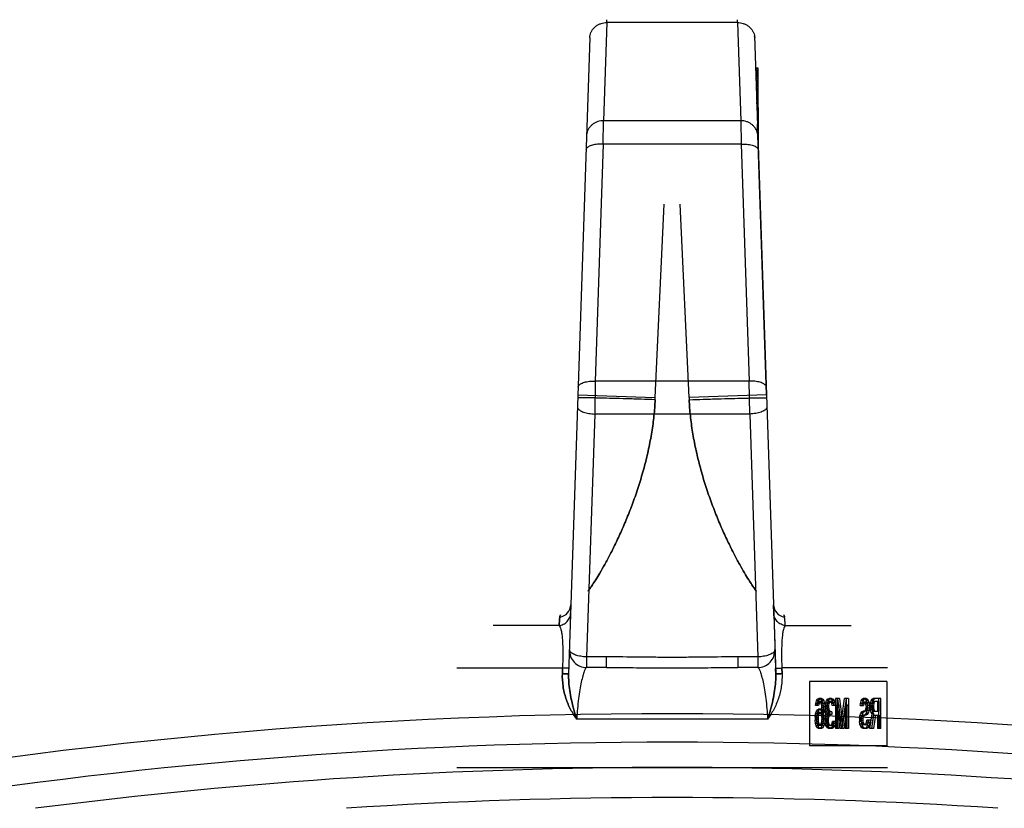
# Model space of a CAD drawing. Header units: millimetres. Extents: x 0 to 420, y 0 to 297.
# Tile 36 of 42: x 325.81 to 328.78, y 252.35 to 254.74. Entities that reach past the tile are written whole.
import ezdxf

# ---------------------------------------------------------------- set-up
doc = ezdxf.new("R2010")
doc.units = ezdxf.units.MM
doc.header["$LTSCALE"] = 23.1
doc.layers.get('0').update_dxf_attribs({"linetype": 'CONTINUOUS'})
doc.layers.add('001-M31079-X02', color=7, linetype='CONTINUOUS')

msp = doc.modelspace()

# ---------------------------------------------------------------- linework, layer by layer
at = {"color": 7, "linetype": 'Continuous'}
for radius, start, end in [(15.2035, 78.86986, 101.13014), (15.041, 82.6538, 97.3462), (14.95, 86.22956, 93.77044)]:
    msp.add_arc((327.7791, 237.4356), radius, start, end, dxfattribs=at)
at = {"color": 9, "linetype": 'Continuous'}
msp.add_arc((327.7791, 237.4356), 15.1175, 80.67127, 99.32873, dxfattribs=at)
at = {"layer": '001-M31079-X02', "color": 9, "linetype": 'Continuous'}
for p, q in [((327.5819, 254.7278), (327.5721, 254.431)), ((327.5819, 254.7278), (327.582, 254.7366)), ((327.5819, 254.7278), (327.582, 254.7366)), ((327.9763, 254.7278), (327.5819, 254.7278)), ((327.9763, 254.7278), (327.9762, 254.7366)), ((327.9763, 254.7278), (327.9762, 254.7366)), ((327.9763, 254.7278), (327.9861, 254.431)), ((327.5299, 254.6815), (327.5301, 254.6874)), ((327.5299, 254.6815), (327.4664, 252.7589)), ((327.5707, 254.3607), (327.5721, 254.431)), ((327.9861, 254.431), (327.5721, 254.431)), ((327.9861, 254.431), (327.9875, 254.3607)), ((327.5707, 254.3607), (327.547, 253.6443)), ((327.9875, 254.3607), (327.5707, 254.3607)), ((327.9875, 254.3607), (328.0112, 253.6443)), ((327.547, 253.6443), (327.5451, 253.5448)), ((328.0112, 253.6443), (327.547, 253.6443)), ((328.0131, 253.5448), (328.0112, 253.6443)), ((327.4943, 253.6023), (327.7281, 253.5946)), ((328.0639, 253.6023), (327.83, 253.5946)), ((327.5451, 253.5448), (327.5208, 252.8108)), ((328.0131, 253.5448), (327.5451, 253.5448)), ((328.0131, 253.5448), (328.0373, 252.8108)), ((327.4734, 252.9685), (327.4741, 252.9683)), ((328.0847, 252.9684), (328.0848, 252.9685)), ((327.4374, 252.9056), (327.2388, 252.9056)), ((328.1208, 252.9056), (328.3194, 252.9056)), ((327.5208, 252.8108), (327.5208, 252.7787)), ((327.5804, 252.8108), (327.5208, 252.8108)), ((327.5804, 252.7787), (327.5804, 252.8108)), ((327.9777, 252.8108), (327.9777, 252.7787)), ((328.0373, 252.8108), (327.9777, 252.8108)), ((328.0373, 252.8108), (328.0373, 252.7787)), ((327.1291, 252.7772), (327.4479, 252.7772)), ((327.5804, 252.7787), (327.5208, 252.7787)), ((328.0373, 252.7787), (327.9777, 252.7787)), ((328.4291, 252.7772), (328.1103, 252.7772)), ((328.0673, 252.6227), (327.4909, 252.6227))]:
    msp.add_line(p, q, dxfattribs=at)
at = {"layer": '001-M31079-X02', "color": 7, "linetype": 'Continuous'}
for p, q in [((328.0283, 254.6815), (328.0281, 254.6874)), ((328.0281, 254.6874), (328.0917, 252.7589)), ((328.0314, 254.5901), (328.0314, 254.5873)), ((328.0315, 254.5873), (328.0315, 254.5818)), ((328.0334, 254.5292), (328.0334, 254.5237)), ((328.0348, 254.4827), (328.0348, 254.4881)), ((328.0349, 254.485), (328.0349, 254.4795)), ((328.035, 254.4795), (328.035, 254.4767)), ((328.0353, 254.4648), (328.0353, 254.4713)), ((328.0354, 254.4684), (328.0354, 254.4629)), ((328.0356, 254.4629), (328.0356, 254.4601)), ((328.0391, 254.4713), (328.0391, 254.3544)), ((328.0639, 253.6023), (328.0369, 254.4205)), ((328.0639, 253.6023), (328.0369, 254.4205)), ((328.039, 254.3587), (328.037, 254.4174)), ((328.0371, 254.4162), (328.0371, 254.4101)), ((328.0373, 254.4086), (328.0373, 254.4116)), ((328.0375, 254.3986), (328.0375, 254.406)), ((328.0376, 254.402), (328.0376, 254.3979)), ((328.039, 254.3587), (328.0391, 254.3922)), ((328.0384, 254.3741), (328.039, 254.3597)), ((328.0857, 252.9428), (328.0848, 252.9685)), ((328.0857, 252.9428), (328.0912, 252.7759)), ((328.0917, 252.7589), (328.0912, 252.7759)), ((328.0912, 252.7759), (328.0917, 252.7589)), ((328.0912, 252.7759), (328.0917, 252.7588))]:
    msp.add_line(p, q, dxfattribs=at)
at = {"layer": '001-M31079-X02', "color": 6, "linetype": 'Continuous'}
for p, q in [((328.0391, 254.5901), (328.0313, 254.5901)), ((328.0391, 254.5873), (328.0314, 254.5873)), ((328.0391, 254.5818), (328.0316, 254.5818)), ((328.0391, 254.579), (328.0317, 254.579)), ((328.0391, 254.5763), (328.0318, 254.5763)), ((328.0391, 254.5735), (328.0318, 254.5735)), ((328.0391, 254.5707), (328.0319, 254.5707)), ((328.0391, 254.568), (328.032, 254.568)), ((328.0391, 254.4713), (328.0391, 254.5901)), ((328.0391, 254.5652), (328.032, 254.5652)), ((328.0391, 254.5597), (328.0323, 254.5597)), ((328.0391, 254.5569), (328.0324, 254.5569)), ((328.0391, 254.5514), (328.0326, 254.5514)), ((328.0391, 254.5486), (328.0327, 254.5486)), ((328.0391, 254.5458), (328.0328, 254.5458)), ((328.0391, 254.5431), (328.0329, 254.5431)), ((328.0391, 254.5403), (328.033, 254.5403)), ((328.0391, 254.5375), (328.033, 254.5375)), ((328.0391, 254.5348), (328.0331, 254.5348)), ((328.0391, 254.5292), (328.0334, 254.5292)), ((328.0391, 254.5237), (328.0335, 254.5237)), ((328.0391, 254.5182), (328.0337, 254.5182)), ((328.0391, 254.5044), (328.0341, 254.5044)), ((328.0391, 254.4933), (328.0345, 254.4933)), ((328.0391, 254.4905), (328.0346, 254.4905)), ((328.0391, 254.4881), (328.0347, 254.4881)), ((328.0391, 254.485), (328.0348, 254.485)), ((328.0391, 254.4827), (328.0348, 254.4827)), ((328.0391, 254.4809), (328.0349, 254.4809)), ((328.0391, 254.4795), (328.0349, 254.4795)), ((328.0391, 254.4767), (328.035, 254.4767)), ((328.0391, 254.4713), (328.0352, 254.4713)), ((328.0391, 254.4689), (328.0353, 254.4689)), ((328.0391, 254.4684), (328.0353, 254.4684)), ((328.0391, 254.4648), (328.0353, 254.4648)), ((328.0391, 254.4629), (328.0354, 254.4629)), ((328.0391, 254.4635), (328.0355, 254.4635)), ((328.0391, 254.4601), (328.0356, 254.4601)), ((328.0391, 254.4594), (328.0356, 254.4594)), ((328.0391, 254.4549), (328.0358, 254.4549)), ((328.0391, 254.4539), (328.0358, 254.4539)), ((328.0361, 254.4456), (328.0391, 254.4456)), ((328.0391, 254.4453), (328.0361, 254.4453)), ((328.0391, 254.4174), (328.037, 254.4174)), ((328.0391, 254.4162), (328.0371, 254.4162)), ((328.0391, 254.4116), (328.0372, 254.4116)), ((328.0391, 254.4101), (328.0373, 254.4101)), ((328.0373, 254.4086), (328.0391, 254.4086)), ((328.0391, 254.4066), (328.0374, 254.4066)), ((328.0391, 254.406), (328.0374, 254.406)), ((328.0391, 254.4031), (328.0375, 254.4031)), ((328.0391, 254.3986), (328.0375, 254.3986)), ((328.0391, 254.402), (328.0376, 254.402)), ((328.0391, 254.4001), (328.0376, 254.4001)), ((328.0391, 254.3979), (328.0377, 254.3979)), ((328.0391, 254.3971), (328.0377, 254.3971)), ((328.0391, 254.3922), (328.0378, 254.3922)), ((328.039, 254.3857), (328.0381, 254.3857)), ((328.0391, 254.3817), (328.0382, 254.3817)), ((328.0391, 254.3741), (328.0384, 254.3741)), ((327.7281, 253.5946), (327.7551, 254.1789)), ((327.7281, 253.5946), (327.7551, 254.1789)), ((327.83, 253.5946), (327.803, 254.1789)), ((327.83, 253.5946), (327.803, 254.1789)), ((327.7278, 253.5881), (327.7281, 253.5946)), ((327.83, 253.5946), (327.8303, 253.5881)), ((327.4474, 252.7602), (327.4479, 252.7772)), ((327.4479, 252.7772), (327.4474, 252.7602)), ((328.1108, 252.7602), (328.1103, 252.7772)), ((328.1103, 252.7772), (328.1108, 252.7602)), ((328.1933, 252.7366), (328.1933, 252.5416)), ((328.427, 252.7366), (328.1933, 252.7366)), ((328.427, 252.7366), (328.427, 252.5416)), ((328.2119, 252.6639), (328.2126, 252.6697)), ((328.2126, 252.6697), (328.2147, 252.6775)), ((328.2225, 252.6697), (328.2126, 252.6697)), ((328.2147, 252.6775), (328.2182, 252.6833)), ((328.2204, 252.6775), (328.2147, 252.6775)), ((328.2168, 252.6697), (328.2154, 252.6639)), ((328.2189, 252.6736), (328.2168, 252.6697)), ((328.2176, 252.6639), (328.2183, 252.6697)), ((328.2182, 252.6833), (328.2217, 252.6852)), ((328.2239, 252.6833), (328.2182, 252.6833)), ((328.2183, 252.6697), (328.2204, 252.6775)), ((328.221, 252.6755), (328.2189, 252.6736)), ((328.2246, 252.6736), (328.2189, 252.6736)), ((328.2204, 252.6775), (328.2239, 252.6833)), ((328.2309, 252.6755), (328.221, 252.6755)), ((328.2225, 252.6697), (328.2211, 252.6639)), ((328.2302, 252.6852), (328.2217, 252.6852)), ((328.2246, 252.6736), (328.2225, 252.6697)), ((328.2239, 252.6833), (328.2274, 252.6852)), ((328.2245, 252.6852), (328.228, 252.6833)), ((328.2267, 252.6755), (328.2246, 252.6736)), ((328.2273, 252.6736), (328.2252, 252.6755)), ((328.2294, 252.6697), (328.2273, 252.6736)), ((328.233, 252.6736), (328.2273, 252.6736)), ((328.228, 252.6833), (328.2315, 252.6775)), ((328.2337, 252.6833), (328.228, 252.6833)), ((328.2308, 252.6639), (328.2294, 252.6697)), ((328.2393, 252.6697), (328.2294, 252.6697)), ((328.2302, 252.6852), (328.2337, 252.6833)), ((328.233, 252.6736), (328.2309, 252.6755)), ((328.2315, 252.6775), (328.2336, 252.6697)), ((328.2372, 252.6775), (328.2315, 252.6775)), ((328.2351, 252.6697), (328.233, 252.6736)), ((328.2336, 252.6697), (328.235, 252.66)), ((328.2337, 252.6833), (328.2372, 252.6775)), ((328.2365, 252.6639), (328.2351, 252.6697)), ((328.2372, 252.6775), (328.2393, 252.6697)), ((328.2393, 252.6697), (328.2407, 252.66)), ((328.242, 252.6639), (328.2427, 252.6717)), ((328.2427, 252.6717), (328.2455, 252.6794)), ((328.2484, 252.6717), (328.2427, 252.6717)), ((328.2455, 252.6794), (328.2483, 252.6833)), ((328.2512, 252.6794), (328.2455, 252.6794)), ((328.2469, 252.6697), (328.2455, 252.6639)), ((328.249, 252.6736), (328.2469, 252.6697)), ((328.2526, 252.6697), (328.2469, 252.6697)), ((328.2477, 252.6639), (328.2484, 252.6717)), ((328.2483, 252.6833), (328.2532, 252.6852)), ((328.254, 252.6833), (328.2483, 252.6833)), ((328.2484, 252.6717), (328.2512, 252.6794)), ((328.2525, 252.6755), (328.249, 252.6736)), ((328.2547, 252.6736), (328.249, 252.6736)), ((328.2512, 252.6794), (328.254, 252.6833)), ((328.2526, 252.6697), (328.2512, 252.6639)), ((328.2611, 252.6755), (328.2525, 252.6755)), ((328.2547, 252.6736), (328.2526, 252.6697)), ((328.2604, 252.6852), (328.2532, 252.6852)), ((328.254, 252.6833), (328.259, 252.6852)), ((328.2546, 252.6852), (328.2595, 252.6833)), ((328.2583, 252.6755), (328.2547, 252.6736)), ((328.2588, 252.6736), (328.2553, 252.6755)), ((328.2609, 252.6697), (328.2588, 252.6736)), ((328.2646, 252.6736), (328.2588, 252.6736)), ((328.2595, 252.6833), (328.2623, 252.6794)), ((328.2653, 252.6833), (328.2595, 252.6833)), ((328.2604, 252.6852), (328.2653, 252.6833)), ((328.2623, 252.6639), (328.2609, 252.6697)), ((328.2667, 252.6697), (328.2609, 252.6697)), ((328.2646, 252.6736), (328.2611, 252.6755)), ((328.2623, 252.6794), (328.2651, 252.6717)), ((328.2681, 252.6794), (328.2623, 252.6794)), ((328.2667, 252.6697), (328.2646, 252.6736)), ((328.2651, 252.6717), (328.2658, 252.6639)), ((328.2709, 252.6717), (328.2651, 252.6717)), ((328.2653, 252.6833), (328.2681, 252.6794)), ((328.2681, 252.6639), (328.2667, 252.6697)), ((328.2681, 252.6794), (328.2709, 252.6717)), ((328.2709, 252.6717), (328.2716, 252.6639)), ((328.2721, 252.6852), (328.2721, 252.5942)), ((328.2842, 252.6852), (328.2721, 252.6852)), ((328.2763, 252.5942), (328.2763, 252.6658)), ((328.2861, 252.5942), (328.2763, 252.6658)), ((328.2821, 252.6658), (328.2763, 252.6658)), ((328.2779, 252.5942), (328.2779, 252.6852)), ((328.2784, 252.6852), (328.2889, 252.6039)), ((328.2821, 252.6658), (328.2821, 252.5942)), ((328.2919, 252.5942), (328.2821, 252.6658)), ((328.2842, 252.6852), (328.2947, 252.6039)), ((328.2889, 252.6039), (328.2994, 252.6852)), ((328.3015, 252.6658), (328.2917, 252.5942)), ((328.2947, 252.6039), (328.3052, 252.6852)), ((328.3073, 252.6658), (328.2975, 252.5942)), ((328.3115, 252.6852), (328.2994, 252.6852)), ((328.3015, 252.6658), (328.3015, 252.5942)), ((328.3073, 252.6658), (328.3015, 252.6658)), ((328.3057, 252.5942), (328.3057, 252.6852)), ((328.3073, 252.5942), (328.3073, 252.6658)), ((328.3115, 252.6852), (328.3115, 252.5942)), ((328.347, 252.6639), (328.3477, 252.6697)), ((328.3477, 252.6697), (328.3498, 252.6775)), ((328.3535, 252.6697), (328.3477, 252.6697)), ((328.3498, 252.6775), (328.3526, 252.6833)), ((328.3556, 252.6775), (328.3498, 252.6775)), ((328.3519, 252.6678), (328.3512, 252.6639)), ((328.3533, 252.6717), (328.3519, 252.6678)), ((328.3577, 252.6678), (328.3519, 252.6678)), ((328.3526, 252.6833), (328.3561, 252.6852)), ((328.3584, 252.6833), (328.3526, 252.6833)), ((328.3528, 252.6639), (328.3535, 252.6697)), ((328.3554, 252.6736), (328.3533, 252.6717)), ((328.3591, 252.6717), (328.3533, 252.6717)), ((328.3535, 252.6697), (328.3556, 252.6775)), ((328.3654, 252.6736), (328.3554, 252.6736)), ((328.3556, 252.6775), (328.3584, 252.6833)), ((328.3654, 252.6852), (328.3561, 252.6852)), ((328.3577, 252.6678), (328.357, 252.6639)), ((328.3591, 252.6717), (328.3577, 252.6678)), ((328.3584, 252.6833), (328.3619, 252.6852)), ((328.3612, 252.6736), (328.3591, 252.6717)), ((328.3596, 252.6852), (328.3624, 252.6833)), ((328.3617, 252.6717), (328.3596, 252.6736)), ((328.3638, 252.6678), (328.3617, 252.6717)), ((328.3675, 252.6717), (328.3617, 252.6717)), ((328.3624, 252.6833), (328.3652, 252.6794)), ((328.3682, 252.6833), (328.3624, 252.6833)), ((328.3645, 252.662), (328.3638, 252.6678)), ((328.3696, 252.6678), (328.3638, 252.6678)), ((328.3652, 252.6794), (328.368, 252.6717)), ((328.371, 252.6794), (328.3652, 252.6794)), ((328.3654, 252.6852), (328.3682, 252.6833)), ((328.3675, 252.6717), (328.3654, 252.6736)), ((328.3696, 252.6678), (328.3675, 252.6717)), ((328.368, 252.6717), (328.3687, 252.6639)), ((328.3738, 252.6717), (328.368, 252.6717)), ((328.3682, 252.6833), (328.371, 252.6794)), ((328.3703, 252.662), (328.3696, 252.6678)), ((328.371, 252.6794), (328.3738, 252.6717)), ((328.3738, 252.6717), (328.3745, 252.6639)), ((328.3771, 252.6639), (328.3778, 252.6697)), ((328.3778, 252.6697), (328.3799, 252.6775)), ((328.3878, 252.6697), (328.3778, 252.6697)), ((328.3799, 252.6775), (328.3827, 252.6833)), ((328.3857, 252.6775), (328.3799, 252.6775)), ((328.382, 252.6697), (328.3813, 252.6639)), ((328.3834, 252.6736), (328.382, 252.6697)), ((328.3827, 252.6833), (328.3862, 252.6852)), ((328.3885, 252.6833), (328.3827, 252.6833)), ((328.3829, 252.6639), (328.3836, 252.6697)), ((328.3855, 252.6755), (328.3834, 252.6736)), ((328.3892, 252.6736), (328.3834, 252.6736)), ((328.3836, 252.6697), (328.3857, 252.6775)), ((328.4046, 252.6755), (328.3855, 252.6755)), ((328.3857, 252.6775), (328.3885, 252.6833)), ((328.4088, 252.6852), (328.3862, 252.6852)), ((328.3878, 252.6697), (328.3871, 252.6639)), ((328.3892, 252.6736), (328.3878, 252.6697)), ((328.3885, 252.6833), (328.392, 252.6852)), ((328.3913, 252.6755), (328.3892, 252.6736)), ((328.3989, 252.6755), (328.3989, 252.6465)), ((328.4031, 252.5942), (328.4031, 252.6852)), ((328.4046, 252.6465), (328.4046, 252.6755)), ((328.4088, 252.5942), (328.4088, 252.6852)), ((328.2105, 252.6291), (328.2119, 252.6387)), ((328.2211, 252.6639), (328.2119, 252.6639)), ((328.2119, 252.6387), (328.214, 252.6445)), ((328.2176, 252.6387), (328.2119, 252.6387)), ((328.214, 252.6445), (328.2175, 252.6504)), ((328.214, 252.6445), (328.2197, 252.6445)), ((328.2161, 252.6368), (328.2147, 252.6329)), ((328.2182, 252.6407), (328.2161, 252.6368)), ((328.2218, 252.6368), (328.2161, 252.6368)), ((328.2162, 252.6291), (328.2176, 252.6387)), ((328.2175, 252.6504), (328.221, 252.6523)), ((328.2232, 252.6504), (328.2175, 252.6504)), ((328.2176, 252.6387), (328.2197, 252.6445)), ((328.2203, 252.6426), (328.2182, 252.6407)), ((328.2239, 252.6407), (328.2182, 252.6407)), ((328.2197, 252.6445), (328.2232, 252.6504)), ((328.2309, 252.6426), (328.2203, 252.6426)), ((328.2218, 252.6368), (328.2204, 252.6329)), ((328.2302, 252.6523), (328.221, 252.6523)), ((328.2239, 252.6407), (328.2218, 252.6368)), ((328.2232, 252.6504), (328.2267, 252.6523)), ((328.226, 252.6426), (328.2239, 252.6407)), ((328.2245, 252.6523), (328.228, 252.6504)), ((328.2273, 252.6407), (328.2252, 252.6426)), ((328.2294, 252.6368), (328.2273, 252.6407)), ((328.233, 252.6407), (328.2273, 252.6407)), ((328.228, 252.6504), (328.2322, 252.6426)), ((328.2337, 252.6504), (328.228, 252.6504)), ((328.2308, 252.6329), (328.2294, 252.6368)), ((328.2351, 252.6368), (328.2294, 252.6368)), ((328.2302, 252.6523), (328.2337, 252.6504)), ((328.2315, 252.6581), (328.2308, 252.6639)), ((328.2365, 252.6639), (328.2308, 252.6639)), ((328.233, 252.6407), (328.2309, 252.6426)), ((328.2322, 252.6465), (328.2315, 252.6581)), ((328.2372, 252.6581), (328.2315, 252.6581)), ((328.2322, 252.6465), (328.2322, 252.6426)), ((328.2414, 252.6465), (328.2322, 252.6465)), ((328.2379, 252.6426), (328.2322, 252.6426)), ((328.2351, 252.6368), (328.233, 252.6407)), ((328.2337, 252.6504), (328.2379, 252.6426)), ((328.235, 252.66), (328.2357, 252.6465)), ((328.2407, 252.66), (328.235, 252.66)), ((328.2365, 252.6329), (328.2351, 252.6368)), ((328.2357, 252.6329), (328.2357, 252.6465)), ((328.2372, 252.6581), (328.2365, 252.6639)), ((328.2379, 252.6465), (328.2372, 252.6581)), ((328.2379, 252.6426), (328.2379, 252.6465)), ((328.2407, 252.66), (328.2414, 252.6465)), ((328.2414, 252.6465), (328.2414, 252.6329)), ((328.242, 252.6639), (328.242, 252.66)), ((328.2512, 252.6639), (328.242, 252.6639)), ((328.2427, 252.6523), (328.242, 252.66)), ((328.2512, 252.66), (328.242, 252.66)), ((328.242, 252.631), (328.2434, 252.6368)), ((328.2441, 252.6465), (328.2427, 252.6523)), ((328.2526, 252.6523), (328.2427, 252.6523)), ((328.2434, 252.6368), (328.2469, 252.6407)), ((328.2491, 252.6368), (328.2434, 252.6368)), ((328.2469, 252.6407), (328.2441, 252.6465)), ((328.2498, 252.6465), (328.2441, 252.6465)), ((328.2455, 252.66), (328.2455, 252.6639)), ((328.2455, 252.66), (328.2469, 252.6523)), ((328.2483, 252.6349), (328.2462, 252.631)), ((328.2469, 252.6523), (328.2483, 252.6484)), ((328.2526, 252.6407), (328.2469, 252.6407)), ((328.2477, 252.66), (328.2477, 252.6639)), ((328.2484, 252.6523), (328.2477, 252.66)), ((328.2477, 252.631), (328.2491, 252.6368)), ((328.2483, 252.6484), (328.2525, 252.6445)), ((328.254, 252.6484), (328.2483, 252.6484)), ((328.2525, 252.6368), (328.2483, 252.6349)), ((328.254, 252.6349), (328.2483, 252.6349)), ((328.2498, 252.6465), (328.2484, 252.6523)), ((328.2491, 252.6368), (328.2526, 252.6407)), ((328.2526, 252.6407), (328.2498, 252.6465)), ((328.2512, 252.6639), (328.2512, 252.66)), ((328.2512, 252.66), (328.2526, 252.6523)), ((328.254, 252.6349), (328.2519, 252.631)), ((328.2611, 252.6445), (328.2525, 252.6445)), ((328.2611, 252.6368), (328.2525, 252.6368)), ((328.2526, 252.6523), (328.254, 252.6484)), ((328.254, 252.6484), (328.2583, 252.6445)), ((328.2583, 252.6368), (328.254, 252.6349)), ((328.2553, 252.6368), (328.2553, 252.6445)), ((328.2611, 252.6445), (328.2611, 252.6368)), ((328.2716, 252.6639), (328.2623, 252.6639)), ((328.3463, 252.6329), (328.3491, 252.6407)), ((328.347, 252.6639), (328.357, 252.6639)), ((328.3491, 252.6407), (328.3519, 252.6445)), ((328.3549, 252.6407), (328.3491, 252.6407)), ((328.3519, 252.6445), (328.3554, 252.6465)), ((328.3577, 252.6445), (328.3519, 252.6445)), ((328.3521, 252.6329), (328.3549, 252.6407)), ((328.3554, 252.6349), (328.3526, 252.6329)), ((328.3549, 252.6407), (328.3577, 252.6445)), ((328.3654, 252.6465), (328.3554, 252.6465)), ((328.3654, 252.6349), (328.3554, 252.6349)), ((328.3577, 252.6445), (328.3612, 252.6465)), ((328.3612, 252.6349), (328.3584, 252.6329)), ((328.3596, 252.6465), (328.3617, 252.6484)), ((328.3624, 252.6368), (328.3596, 252.6349)), ((328.3617, 252.6484), (328.3638, 252.6523)), ((328.3675, 252.6484), (328.3617, 252.6484)), ((328.3652, 252.6407), (328.3624, 252.6368)), ((328.3682, 252.6368), (328.3624, 252.6368)), ((328.3638, 252.6523), (328.3645, 252.6581)), ((328.3696, 252.6523), (328.3638, 252.6523)), ((328.3645, 252.662), (328.3645, 252.6581)), ((328.3703, 252.662), (328.3645, 252.662)), ((328.3703, 252.6581), (328.3645, 252.6581)), ((328.368, 252.6484), (328.3652, 252.6407)), ((328.371, 252.6407), (328.3652, 252.6407)), ((328.3654, 252.6465), (328.3675, 252.6484)), ((328.3682, 252.6368), (328.3654, 252.6349)), ((328.3675, 252.6484), (328.3696, 252.6523)), ((328.3687, 252.6562), (328.368, 252.6484)), ((328.3738, 252.6484), (328.368, 252.6484)), ((328.371, 252.6407), (328.3682, 252.6368)), ((328.3687, 252.6562), (328.3687, 252.6639)), ((328.3745, 252.6639), (328.3687, 252.6639)), ((328.3745, 252.6562), (328.3687, 252.6562)), ((328.3696, 252.6523), (328.3703, 252.6581)), ((328.3703, 252.6581), (328.3703, 252.662)), ((328.3738, 252.6484), (328.371, 252.6407)), ((328.3745, 252.6562), (328.3738, 252.6484)), ((328.3745, 252.6639), (328.3745, 252.6562)), ((328.3764, 252.5942), (328.3827, 252.6387)), ((328.3771, 252.6639), (328.3771, 252.6562)), ((328.3871, 252.6639), (328.3771, 252.6639)), ((328.3778, 252.6504), (328.3771, 252.6562)), ((328.3829, 252.6562), (328.3771, 252.6562)), ((328.3799, 252.6426), (328.3778, 252.6504)), ((328.3836, 252.6504), (328.3778, 252.6504)), ((328.3827, 252.6387), (328.3799, 252.6426)), ((328.3857, 252.6426), (328.3799, 252.6426)), ((328.3813, 252.6581), (328.3813, 252.6639)), ((328.3813, 252.6581), (328.382, 252.6523)), ((328.3871, 252.6581), (328.3813, 252.6581)), ((328.3869, 252.6349), (328.3813, 252.5942)), ((328.382, 252.6523), (328.3834, 252.6484)), ((328.3878, 252.6523), (328.382, 252.6523)), ((328.3822, 252.5942), (328.3885, 252.6387)), ((328.3885, 252.6387), (328.3827, 252.6387)), ((328.3829, 252.6639), (328.3829, 252.6562)), ((328.3836, 252.6504), (328.3829, 252.6562)), ((328.3834, 252.6484), (328.3855, 252.6465)), ((328.3892, 252.6484), (328.3834, 252.6484)), ((328.3857, 252.6426), (328.3836, 252.6504)), ((328.3855, 252.6465), (328.4046, 252.6465)), ((328.3885, 252.6387), (328.3857, 252.6426)), ((328.3869, 252.6349), (328.4046, 252.6349)), ((328.3871, 252.6639), (328.3871, 252.6581)), ((328.3871, 252.6581), (328.3878, 252.6523)), ((328.3927, 252.6349), (328.3871, 252.5942)), ((328.3878, 252.6523), (328.3892, 252.6484)), ((328.3892, 252.6484), (328.3913, 252.6465)), ((328.3989, 252.6349), (328.3989, 252.5942)), ((328.4046, 252.6349), (328.4046, 252.5942)), ((328.2105, 252.6291), (328.2105, 252.6194)), ((328.2162, 252.6291), (328.2105, 252.6291)), ((328.2119, 252.6097), (328.2105, 252.6194)), ((328.2162, 252.6194), (328.2105, 252.6194)), ((328.214, 252.602), (328.2119, 252.6097)), ((328.2218, 252.6097), (328.2119, 252.6097)), ((328.2147, 252.6329), (328.214, 252.6271)), ((328.214, 252.6213), (328.214, 252.6271)), ((328.214, 252.6271), (328.2197, 252.6271)), ((328.214, 252.6213), (328.2147, 252.6155)), ((328.2197, 252.6213), (328.214, 252.6213)), ((328.2204, 252.6329), (328.2147, 252.6329)), ((328.2147, 252.6155), (328.2161, 252.6097)), ((328.2204, 252.6155), (328.2147, 252.6155)), ((328.2161, 252.6097), (328.2182, 252.6058)), ((328.2162, 252.6194), (328.2162, 252.6291)), ((328.2176, 252.6097), (328.2162, 252.6194)), ((328.2197, 252.602), (328.2176, 252.6097)), ((328.2182, 252.6058), (328.2203, 252.6039)), ((328.2239, 252.6058), (328.2182, 252.6058)), ((328.2204, 252.6329), (328.2197, 252.6271)), ((328.2197, 252.6271), (328.2197, 252.6213)), ((328.2197, 252.6213), (328.2204, 252.6155)), ((328.2204, 252.6155), (328.2218, 252.6097)), ((328.2218, 252.6097), (328.2239, 252.6058)), ((328.2239, 252.6058), (328.226, 252.6039)), ((328.2252, 252.6039), (328.2273, 252.6058)), ((328.2273, 252.6058), (328.2294, 252.6097)), ((328.233, 252.6058), (328.2273, 252.6058)), ((328.2294, 252.6097), (328.2308, 252.6155)), ((328.2393, 252.6097), (328.2294, 252.6097)), ((328.2315, 252.6271), (328.2308, 252.6329)), ((328.2414, 252.6329), (328.2308, 252.6329)), ((328.2308, 252.6155), (328.2315, 252.6213)), ((328.2365, 252.6155), (328.2308, 252.6155)), ((328.2309, 252.6039), (328.233, 252.6058)), ((328.2315, 252.6271), (328.2315, 252.6213)), ((328.2372, 252.6271), (328.2315, 252.6271)), ((328.2372, 252.6213), (328.2315, 252.6213)), ((328.2336, 252.6097), (328.2315, 252.602)), ((328.233, 252.6058), (328.2351, 252.6097)), ((328.235, 252.6194), (328.2336, 252.6097)), ((328.2357, 252.6329), (328.235, 252.6194)), ((328.2407, 252.6194), (328.235, 252.6194)), ((328.2351, 252.6097), (328.2365, 252.6155)), ((328.2372, 252.6271), (328.2365, 252.6329)), ((328.2365, 252.6155), (328.2372, 252.6213)), ((328.2372, 252.6213), (328.2372, 252.6271)), ((328.2393, 252.6097), (328.2372, 252.602)), ((328.2407, 252.6194), (328.2393, 252.6097)), ((328.2414, 252.6329), (328.2407, 252.6194)), ((328.2413, 252.6233), (328.242, 252.631)), ((328.2413, 252.6233), (328.2413, 252.6155)), ((328.2505, 252.6233), (328.2413, 252.6233)), ((328.242, 252.6097), (328.2413, 252.6155)), ((328.2505, 252.6155), (328.2413, 252.6155)), ((328.2519, 252.631), (328.242, 252.631)), ((328.2434, 252.6039), (328.242, 252.6097)), ((328.242, 252.6097), (328.2477, 252.6097)), ((328.2462, 252.631), (328.2448, 252.6233)), ((328.2448, 252.6155), (328.2448, 252.6233)), ((328.2448, 252.6155), (328.2455, 252.6116)), ((328.2455, 252.6116), (328.2469, 252.6078)), ((328.2512, 252.6116), (328.2455, 252.6116)), ((328.2469, 252.6078), (328.2483, 252.6058)), ((328.2526, 252.6078), (328.2469, 252.6078)), ((328.247, 252.6233), (328.2477, 252.631)), ((328.247, 252.6155), (328.247, 252.6233)), ((328.2477, 252.6097), (328.247, 252.6155)), ((328.2491, 252.6039), (328.2477, 252.6097)), ((328.2483, 252.6058), (328.2518, 252.6039)), ((328.254, 252.6058), (328.2483, 252.6058)), ((328.2519, 252.631), (328.2505, 252.6233)), ((328.2505, 252.6233), (328.2505, 252.6155)), ((328.2505, 252.6155), (328.2512, 252.6116)), ((328.2512, 252.6116), (328.2526, 252.6078)), ((328.2526, 252.6078), (328.254, 252.6058)), ((328.254, 252.6058), (328.2576, 252.6039)), ((328.256, 252.6039), (328.2595, 252.6058)), ((328.2595, 252.6058), (328.2609, 252.6078)), ((328.2653, 252.6058), (328.2595, 252.6058)), ((328.2609, 252.6078), (328.2623, 252.6116)), ((328.2667, 252.6078), (328.2609, 252.6078)), ((328.2618, 252.6039), (328.2653, 252.6058)), ((328.2623, 252.6116), (328.263, 252.6155)), ((328.2681, 252.6116), (328.2623, 252.6116)), ((328.2723, 252.6155), (328.263, 252.6155)), ((328.2658, 252.6097), (328.2644, 252.6039)), ((328.2653, 252.6058), (328.2667, 252.6078)), ((328.2665, 252.6155), (328.2658, 252.6097)), ((328.2716, 252.6097), (328.2658, 252.6097)), ((328.2667, 252.6078), (328.2681, 252.6116)), ((328.2681, 252.6116), (328.2688, 252.6155)), ((328.2716, 252.6097), (328.2702, 252.6039)), ((328.2723, 252.6155), (328.2716, 252.6097)), ((328.3449, 252.6252), (328.3463, 252.6329)), ((328.3449, 252.6252), (328.3449, 252.6155)), ((328.3507, 252.6252), (328.3449, 252.6252)), ((328.3463, 252.6078), (328.3449, 252.6155)), ((328.3507, 252.6155), (328.3449, 252.6155)), ((328.3521, 252.6329), (328.3463, 252.6329)), ((328.3491, 252.6), (328.3463, 252.6078)), ((328.3521, 252.6078), (328.3463, 252.6078)), ((328.3505, 252.6291), (328.3491, 252.6233)), ((328.3491, 252.6174), (328.3491, 252.6233)), ((328.3549, 252.6233), (328.3491, 252.6233)), ((328.3491, 252.6174), (328.3505, 252.6116)), ((328.3549, 252.6174), (328.3491, 252.6174)), ((328.3526, 252.6329), (328.3505, 252.6291)), ((328.3563, 252.6291), (328.3505, 252.6291)), ((328.3505, 252.6116), (328.3526, 252.6078)), ((328.3563, 252.6116), (328.3505, 252.6116)), ((328.3507, 252.6252), (328.3521, 252.6329)), ((328.3507, 252.6155), (328.3507, 252.6252)), ((328.3521, 252.6078), (328.3507, 252.6155)), ((328.3549, 252.6), (328.3521, 252.6078)), ((328.3584, 252.6329), (328.3526, 252.6329)), ((328.3526, 252.6078), (328.3554, 252.6058)), ((328.3584, 252.6078), (328.3526, 252.6078)), ((328.3563, 252.6291), (328.3549, 252.6233)), ((328.3549, 252.6233), (328.3549, 252.6174)), ((328.3549, 252.6174), (328.3563, 252.6116)), ((328.3668, 252.6058), (328.3554, 252.6058)), ((328.3584, 252.6329), (328.3563, 252.6291)), ((328.3563, 252.6116), (328.3584, 252.6078)), ((328.3584, 252.6078), (328.3612, 252.6058)), ((328.361, 252.6058), (328.3638, 252.6078)), ((328.3638, 252.6078), (328.3659, 252.6136)), ((328.3696, 252.6078), (328.3638, 252.6078)), ((328.3659, 252.6136), (328.3666, 252.6194)), ((328.3717, 252.6136), (328.3659, 252.6136)), ((328.3766, 252.6194), (328.3666, 252.6194)), ((328.3668, 252.6058), (328.3696, 252.6078)), ((328.3701, 252.6116), (328.368, 252.602)), ((328.3696, 252.6078), (328.3717, 252.6136)), ((328.3708, 252.6194), (328.3701, 252.6116)), ((328.3759, 252.6116), (328.3701, 252.6116)), ((328.3717, 252.6136), (328.3724, 252.6194)), ((328.3759, 252.6116), (328.3738, 252.602)), ((328.3766, 252.6194), (328.3759, 252.6116)), ((328.2175, 252.5961), (328.214, 252.602)), ((328.2197, 252.602), (328.214, 252.602)), ((328.221, 252.5942), (328.2175, 252.5961)), ((328.2232, 252.5961), (328.2175, 252.5961)), ((328.2232, 252.5961), (328.2197, 252.602)), ((328.2309, 252.6039), (328.2203, 252.6039)), ((328.2302, 252.5942), (328.221, 252.5942)), ((328.2267, 252.5942), (328.2232, 252.5961)), ((328.228, 252.5961), (328.2245, 252.5942)), ((328.2315, 252.602), (328.228, 252.5961)), ((328.2337, 252.5961), (328.228, 252.5961)), ((328.2337, 252.5961), (328.2302, 252.5942)), ((328.2372, 252.602), (328.2315, 252.602)), ((328.2372, 252.602), (328.2337, 252.5961)), ((328.2455, 252.6), (328.2434, 252.6039)), ((328.2491, 252.6039), (328.2434, 252.6039)), ((328.2483, 252.5961), (328.2455, 252.6)), ((328.2512, 252.6), (328.2455, 252.6)), ((328.2511, 252.5942), (328.2483, 252.5961)), ((328.254, 252.5961), (328.2483, 252.5961)), ((328.2512, 252.6), (328.2491, 252.6039)), ((328.2625, 252.5942), (328.2511, 252.5942)), ((328.254, 252.5961), (328.2512, 252.6)), ((328.2618, 252.6039), (328.2518, 252.6039)), ((328.2568, 252.5942), (328.254, 252.5961)), ((328.2595, 252.5961), (328.2567, 252.5942)), ((328.2623, 252.6), (328.2595, 252.5961)), ((328.2653, 252.5961), (328.2595, 252.5961)), ((328.2644, 252.6039), (328.2623, 252.6)), ((328.2681, 252.6), (328.2623, 252.6)), ((328.2653, 252.5961), (328.2625, 252.5942)), ((328.2702, 252.6039), (328.2644, 252.6039)), ((328.2681, 252.6), (328.2653, 252.5961)), ((328.2702, 252.6039), (328.2681, 252.6)), ((328.2821, 252.5942), (328.2721, 252.5942)), ((328.2975, 252.5942), (328.2861, 252.5942)), ((328.2947, 252.6039), (328.2889, 252.6039)), ((328.3115, 252.5942), (328.3015, 252.5942)), ((328.3519, 252.5961), (328.3491, 252.6)), ((328.3549, 252.6), (328.3491, 252.6)), ((328.3554, 252.5942), (328.3519, 252.5961)), ((328.3577, 252.5961), (328.3519, 252.5961)), ((328.3577, 252.5961), (328.3549, 252.6)), ((328.3668, 252.5942), (328.3554, 252.5942)), ((328.3612, 252.5942), (328.3577, 252.5961)), ((328.3645, 252.5961), (328.361, 252.5942)), ((328.368, 252.602), (328.3645, 252.5961)), ((328.3703, 252.5961), (328.3645, 252.5961)), ((328.3703, 252.5961), (328.3668, 252.5942)), ((328.3738, 252.602), (328.368, 252.602)), ((328.3738, 252.602), (328.3703, 252.5961)), ((328.3871, 252.5942), (328.3764, 252.5942)), ((328.4088, 252.5942), (328.3989, 252.5942)), ((328.427, 252.5416), (328.1933, 252.5416)), ((327.1291, 252.4766), (328.4291, 252.4766))]:
    msp.add_line(p, q, dxfattribs=at)
at = {"layer": '001-M31079-X02', "color": 9, "linetype": 'Continuous'}
msp.add_lwpolyline([(328.0847, 252.9684), (328.0844, 252.9683), (328.0842, 252.9683), (328.0841, 252.9683)], dxfattribs=at)
for centre, radius, start, end in [((327.4344, 252.9698), 0.0389, 277.9725, 358.0503), ((328.1237, 252.9698), 0.0389, 181.9499, 262.028), ((327.5208, 252.8307), 0.052, 178.1099, 270), ((328.0373, 252.8307), 0.052, 270, 1.8901)]:
    msp.add_arc(centre, radius, start, end, dxfattribs=at)
for points, knots in [([(327.5299, 254.6815), (327.53, 254.6842), (327.5307, 254.6897), (327.5332, 254.6976), (327.5372, 254.705), (327.5424, 254.7116), (327.5489, 254.7173), (327.5562, 254.7219), (327.5643, 254.7253), (327.573, 254.7274), (327.5789, 254.7278), (327.5819, 254.7278)], [0, 0, 0, 0, 0.106813, 0.214154, 0.322472, 0.4321, 0.543208, 0.655792, 0.769679, 0.884556, 1, 1, 1, 1]), ([(327.9763, 254.7278), (327.9793, 254.7278), (327.9852, 254.7274), (327.9938, 254.7253), (328.0019, 254.7219), (328.0093, 254.7173), (328.0157, 254.7116), (328.021, 254.705), (328.025, 254.6976), (328.0275, 254.6897), (328.0282, 254.6842), (328.0283, 254.6815)], [0, 0, 0, 0, 0.115443, 0.230318, 0.344204, 0.456787, 0.567894, 0.677521, 0.78584, 0.893181, 1, 1, 1, 1]), ([(327.5721, 254.431), (327.5691, 254.4311), (327.5632, 254.4306), (327.5546, 254.4286), (327.5464, 254.4252), (327.5391, 254.4206), (327.5326, 254.4149), (327.5274, 254.4082), (327.5234, 254.4009), (327.5209, 254.3929), (327.5202, 254.3875), (327.5201, 254.3847)], [0, 0, 0, 0, 0.115443, 0.230319, 0.344206, 0.456789, 0.567896, 0.677523, 0.785842, 0.893182, 1, 1, 1, 1]), ([(328.0381, 254.3847), (328.038, 254.3874), (328.0373, 254.3929), (328.0348, 254.4007), (328.031, 254.4079), (328.0259, 254.4144), (328.0197, 254.4202), (328.0123, 254.4249), (328.0041, 254.4284), (327.9952, 254.4306), (327.9891, 254.4311), (327.9861, 254.431)], [0, 0, 0, 0, 0.106197, 0.212482, 0.316463, 0.423719, 0.533532, 0.647096, 0.762514, 0.881834, 1, 1, 1, 1]), ([(327.5707, 254.3607), (327.5677, 254.3608), (327.5619, 254.3607), (327.5534, 254.3601), (327.5454, 254.359), (327.5382, 254.3574), (327.5318, 254.3552), (327.5264, 254.3527), (327.5223, 254.3497), (327.5195, 254.3463), (327.5187, 254.3437), (327.5187, 254.3425)], [0, 0, 0, 0, 0.151866, 0.299114, 0.434552, 0.562245, 0.6779, 0.780128, 0.866102, 0.938515, 1, 1, 1, 1]), ([(327.9875, 254.3607), (327.9905, 254.3608), (327.9963, 254.3607), (328.0048, 254.3601), (328.0127, 254.359), (328.02, 254.3574), (328.0264, 254.3552), (328.0317, 254.3527), (328.0359, 254.3497), (328.0387, 254.3463), (328.0394, 254.3437), (328.0395, 254.3425)], [0, 0, 0, 0, 0.151866, 0.299115, 0.434553, 0.562246, 0.677901, 0.780128, 0.866103, 0.938515, 1, 1, 1, 1]), ([(327.4951, 253.6261), (327.4951, 253.6273), (327.4958, 253.6298), (327.4984, 253.6331), (327.5024, 253.6361), (327.5077, 253.6387), (327.5141, 253.6409), (327.5214, 253.6426), (327.5295, 253.6437), (327.5381, 253.6444), (327.544, 253.6444), (327.547, 253.6443)], [0, 0, 0, 0, 0.059973, 0.129055, 0.212627, 0.312474, 0.42812, 0.557711, 0.698503, 0.847166, 1, 1, 1, 1]), ([(328.0631, 253.6261), (328.0631, 253.6273), (328.0624, 253.6298), (328.0597, 253.6331), (328.0558, 253.6361), (328.0505, 253.6387), (328.0441, 253.6409), (328.0368, 253.6426), (328.0286, 253.6437), (328.02, 253.6444), (328.0141, 253.6444), (328.0112, 253.6443)], [0, 0, 0, 0, 0.059969, 0.129051, 0.212621, 0.312468, 0.428115, 0.557706, 0.698499, 0.847164, 1, 1, 1, 1]), ([(327.7278, 253.5881), (327.7136, 253.5886), (327.6848, 253.5895), (327.6419, 253.5908), (327.601, 253.5919), (327.5691, 253.5927), (327.5466, 253.5932), (327.5325, 253.5934), (327.5207, 253.5936), (327.511, 253.5937), (327.5037, 253.5937), (327.4989, 253.5937), (327.4963, 253.5936), (327.495, 253.5935), (327.4944, 253.5934), (327.494, 253.5934), (327.494, 253.5933)], [0, 0, 0, 0, 0.182955, 0.36976, 0.549102, 0.708769, 0.777753, 0.838105, 0.889054, 0.930258, 0.961585, 0.983302, 0.99068, 0.995846, 0.998902, 1, 1, 1, 1]), ([(327.7278, 253.5881), (327.7271, 253.572), (327.7246, 253.5392), (327.7179, 253.4896), (327.7083, 253.4392), (327.6961, 253.3884), (327.6816, 253.3381), (327.6652, 253.289), (327.6474, 253.242), (327.6289, 253.198), (327.6105, 253.1579), (327.5927, 253.1222), (327.5762, 253.0914), (327.5616, 253.0659), (327.549, 253.0452), (327.5394, 253.0301), (327.5314, 253.0185), (327.5282, 253.0138), (327.5242, 253.0085), (327.5282, 253.0138), (327.5314, 253.0185), (327.5394, 253.0301), (327.549, 253.0452), (327.5616, 253.0659), (327.5762, 253.0914), (327.5927, 253.1222), (327.6105, 253.1579), (327.6289, 253.198), (327.6474, 253.242), (327.6652, 253.289), (327.6816, 253.3381), (327.6961, 253.3884), (327.7083, 253.4392), (327.7179, 253.4896), (327.7246, 253.5392), (327.7271, 253.572), (327.7278, 253.5881)], [0, 0, 0, 0, 0.039145, 0.079484, 0.12099, 0.163256, 0.205693, 0.247699, 0.28847, 0.327162, 0.362991, 0.395285, 0.423532, 0.447406, 0.466755, 0.481564, 0.491931, 0.498013, 0.5, 0.501987, 0.508069, 0.518436, 0.533245, 0.552594, 0.576469, 0.604715, 0.637009, 0.672839, 0.711531, 0.752301, 0.794308, 0.836745, 0.87901, 0.920517, 0.960855, 1, 1, 1, 1]), ([(327.7278, 253.5881), (327.7271, 253.572), (327.7246, 253.5392), (327.7179, 253.4896), (327.7083, 253.4392), (327.6961, 253.3884), (327.6816, 253.3381), (327.6652, 253.289), (327.6474, 253.242), (327.6289, 253.198), (327.6105, 253.1579), (327.5927, 253.1222), (327.5762, 253.0914), (327.5616, 253.0659), (327.549, 253.0452), (327.5394, 253.0301), (327.5314, 253.0185), (327.5282, 253.0138), (327.5242, 253.0085), (327.5282, 253.0138), (327.5314, 253.0185), (327.5394, 253.0301), (327.549, 253.0452), (327.5616, 253.0659), (327.5762, 253.0914), (327.5927, 253.1222), (327.6105, 253.1579), (327.6289, 253.198), (327.6474, 253.242), (327.6652, 253.289), (327.6816, 253.3381), (327.6961, 253.3884), (327.7083, 253.4392), (327.7179, 253.4896), (327.7246, 253.5392), (327.7271, 253.572), (327.7278, 253.5881)], [0, 0, 0, 0, 0.039145, 0.079484, 0.12099, 0.163256, 0.205693, 0.247699, 0.28847, 0.327162, 0.362991, 0.395285, 0.423532, 0.447406, 0.466755, 0.481564, 0.491931, 0.498013, 0.5, 0.501987, 0.508069, 0.518436, 0.533245, 0.552594, 0.576469, 0.604715, 0.637009, 0.672839, 0.711531, 0.752301, 0.794308, 0.836745, 0.87901, 0.920517, 0.960855, 1, 1, 1, 1]), ([(327.8303, 253.5881), (327.8446, 253.5886), (327.8734, 253.5895), (327.9162, 253.5908), (327.9572, 253.5919), (327.989, 253.5927), (328.0116, 253.5932), (328.0256, 253.5934), (328.0375, 253.5936), (328.0472, 253.5937), (328.0545, 253.5937), (328.0592, 253.5937), (328.0619, 253.5936), (328.0632, 253.5935), (328.0637, 253.5934), (328.0642, 253.5934), (328.0642, 253.5933)], [0, 0, 0, 0, 0.182955, 0.36976, 0.549102, 0.708769, 0.777753, 0.838105, 0.889054, 0.930258, 0.961585, 0.983302, 0.99068, 0.995846, 0.998902, 1, 1, 1, 1]), ([(327.8303, 253.5881), (327.8311, 253.572), (327.8336, 253.5392), (327.8403, 253.4896), (327.8499, 253.4391), (327.8621, 253.3884), (327.8766, 253.3381), (327.893, 253.289), (327.9108, 253.242), (327.9292, 253.198), (327.9477, 253.1579), (327.9655, 253.1222), (327.982, 253.0915), (327.9966, 253.0659), (328.0092, 253.0452), (328.0188, 253.0301), (328.0267, 253.0185), (328.0299, 253.0138), (328.0339, 253.0085), (328.0299, 253.0138), (328.0267, 253.0185), (328.0188, 253.0301), (328.0092, 253.0452), (327.9966, 253.0659), (327.982, 253.0915), (327.9655, 253.1222), (327.9477, 253.1579), (327.9292, 253.198), (327.9108, 253.242), (327.893, 253.289), (327.8766, 253.3381), (327.8621, 253.3884), (327.8499, 253.4391), (327.8403, 253.4896), (327.8336, 253.5392), (327.8311, 253.572), (327.8303, 253.5881)], [0, 0, 0, 0, 0.039155, 0.079494, 0.120999, 0.163262, 0.205695, 0.247698, 0.288465, 0.327154, 0.362983, 0.395275, 0.423522, 0.447398, 0.466748, 0.481559, 0.491928, 0.498012, 0.5, 0.501988, 0.508072, 0.518441, 0.533252, 0.552602, 0.576478, 0.604725, 0.637017, 0.672846, 0.711535, 0.752302, 0.794305, 0.836738, 0.879001, 0.920506, 0.960845, 1, 1, 1, 1]), ([(327.8303, 253.5881), (327.8311, 253.572), (327.8336, 253.5392), (327.8403, 253.4896), (327.8499, 253.4391), (327.8621, 253.3884), (327.8766, 253.3381), (327.893, 253.289), (327.9108, 253.242), (327.9292, 253.198), (327.9477, 253.1579), (327.9655, 253.1222), (327.982, 253.0915), (327.9966, 253.0659), (328.0092, 253.0452), (328.0188, 253.0301), (328.0267, 253.0185), (328.0299, 253.0138), (328.0339, 253.0085), (328.0299, 253.0138), (328.0267, 253.0185), (328.0188, 253.0301), (328.0092, 253.0452), (327.9966, 253.0659), (327.982, 253.0915), (327.9655, 253.1222), (327.9477, 253.1579), (327.9292, 253.198), (327.9108, 253.242), (327.893, 253.289), (327.8766, 253.3381), (327.8621, 253.3884), (327.8499, 253.4391), (327.8403, 253.4896), (327.8336, 253.5392), (327.8311, 253.572), (327.8303, 253.5881)], [0, 0, 0, 0, 0.039155, 0.079494, 0.120999, 0.163262, 0.205695, 0.247698, 0.288465, 0.327154, 0.362983, 0.395275, 0.423522, 0.447398, 0.466748, 0.481559, 0.491928, 0.498012, 0.5, 0.501988, 0.508072, 0.518441, 0.533252, 0.552602, 0.576478, 0.604725, 0.637017, 0.672846, 0.711535, 0.752302, 0.794305, 0.836738, 0.879001, 0.920506, 0.960845, 1, 1, 1, 1]), ([(327.4931, 253.5664), (327.493, 253.5652), (327.4936, 253.5626), (327.4961, 253.5591), (327.5, 253.5559), (327.5052, 253.5529), (327.5116, 253.5503), (327.5191, 253.5481), (327.5273, 253.5464), (327.536, 253.5453), (327.542, 253.5449), (327.5451, 253.5448)], [0, 0, 0, 0, 0.059646, 0.128613, 0.212316, 0.312477, 0.428507, 0.558425, 0.699352, 0.847821, 1, 1, 1, 1]), ([(328.0651, 253.5664), (328.0651, 253.5652), (328.0646, 253.5627), (328.0622, 253.5592), (328.0584, 253.556), (328.0534, 253.5531), (328.0471, 253.5505), (328.0397, 253.5482), (328.0314, 253.5465), (328.0224, 253.5453), (328.0162, 253.5449), (328.0131, 253.5448)], [0, 0, 0, 0, 0.059231, 0.127322, 0.206944, 0.303792, 0.417242, 0.54737, 0.689771, 0.844037, 1, 1, 1, 1]), ([(327.4374, 252.9056), (327.4396, 252.9058), (327.444, 252.9066), (327.4505, 252.909), (327.4567, 252.9127), (327.4622, 252.9175), (327.4666, 252.9232), (327.4699, 252.9295), (327.4719, 252.9361), (327.4724, 252.9406), (327.4725, 252.9428)], [0, 0, 0, 0, 0.11833, 0.242483, 0.370772, 0.501134, 0.631315, 0.759096, 0.882512, 1, 1, 1, 1]), ([(327.4398, 252.9312), (327.44, 252.9329), (327.4403, 252.9344), (327.4426, 252.9387), (327.4403, 252.9344), (327.44, 252.9329), (327.4398, 252.9312)], [0, 0, 0, 0, 0.359355, 0.500002, 0.640643, 1, 1, 1, 1]), ([(327.4398, 252.9312), (327.44, 252.9329), (327.4403, 252.9344), (327.4426, 252.9387), (327.4403, 252.9344), (327.44, 252.9329), (327.4398, 252.9312)], [0, 0, 0, 0, 0.359355, 0.500002, 0.640643, 1, 1, 1, 1]), ([(328.1208, 252.9056), (328.1186, 252.9058), (328.1141, 252.9066), (328.1076, 252.909), (328.1015, 252.9127), (328.096, 252.9175), (328.0915, 252.9232), (328.0883, 252.9295), (328.0863, 252.9361), (328.0857, 252.9406), (328.0857, 252.9428)], [0, 0, 0, 0, 0.11833, 0.242483, 0.370772, 0.501134, 0.631315, 0.759096, 0.882512, 1, 1, 1, 1]), ([(328.1183, 252.9312), (328.1181, 252.9329), (328.1178, 252.9344), (328.1156, 252.9387), (328.1178, 252.9344), (328.1181, 252.9329), (328.1183, 252.9312)], [0, 0, 0, 0, 0.359354, 0.500001, 0.640643, 1, 1, 1, 1]), ([(328.1183, 252.9312), (328.1181, 252.9329), (328.1178, 252.9344), (328.1156, 252.9387), (328.1178, 252.9344), (328.1181, 252.9329), (328.1183, 252.9312)], [0, 0, 0, 0, 0.359354, 0.500001, 0.640643, 1, 1, 1, 1]), ([(327.4374, 252.9056), (327.4378, 252.9104), (327.4385, 252.919), (327.4394, 252.9275), (327.4398, 252.9312)], [0, 0, 0, 0, 0.562316, 1, 1, 1, 1]), ([(327.4398, 252.9312), (327.4394, 252.9275), (327.4385, 252.919), (327.4378, 252.9104), (327.4374, 252.9056)], [0, 0, 0, 0, 0.437684, 1, 1, 1, 1]), ([(327.4374, 252.9056), (327.4387, 252.9043), (327.4412, 252.9002), (327.4437, 252.8921), (327.4458, 252.8806), (327.4474, 252.8656), (327.4484, 252.8471), (327.4489, 252.8257), (327.4487, 252.802), (327.4482, 252.7856), (327.4479, 252.7772)], [0, 0, 0, 0, 0.04243, 0.106155, 0.195252, 0.311521, 0.454586, 0.621437, 0.806082, 1, 1, 1, 1]), ([(328.1208, 252.9056), (328.1194, 252.9043), (328.117, 252.9002), (328.1145, 252.8921), (328.1124, 252.8806), (328.1108, 252.8656), (328.1098, 252.8471), (328.1093, 252.8257), (328.1095, 252.802), (328.1099, 252.7856), (328.1103, 252.7772)], [0, 0, 0, 0, 0.04243, 0.106155, 0.195252, 0.311521, 0.454586, 0.621437, 0.806082, 1, 1, 1, 1]), ([(328.1208, 252.9056), (328.1204, 252.9104), (328.1197, 252.919), (328.1188, 252.9275), (328.1183, 252.9312)], [0, 0, 0, 0, 0.562316, 1, 1, 1, 1]), ([(327.5208, 252.8108), (327.5178, 252.8109), (327.5118, 252.8112), (327.503, 252.8124), (327.4948, 252.8141), (327.4874, 252.8162), (327.481, 252.8189), (327.4758, 252.8218), (327.4719, 252.8251), (327.4694, 252.8286), (327.4688, 252.8312), (327.4689, 252.8324)], [0, 0, 0, 0, 0.151936, 0.300703, 0.441918, 0.571689, 0.687582, 0.787775, 0.871447, 0.940409, 1, 1, 1, 1]), ([(328.0893, 252.8324), (328.0894, 252.8312), (328.0888, 252.8286), (328.0863, 252.8251), (328.0824, 252.8218), (328.0772, 252.8189), (328.0708, 252.8163), (328.0633, 252.8141), (328.0551, 252.8124), (328.0464, 252.8112), (328.0404, 252.8109), (328.0373, 252.8108)], [0, 0, 0, 0, 0.058947, 0.127965, 0.212009, 0.312144, 0.428091, 0.558181, 0.699255, 0.847856, 1, 1, 1, 1]), ([(327.9777, 252.8108), (327.9446, 252.8108), (327.8949, 252.8101), (327.8287, 252.8094), (327.7791, 252.8091), (327.7295, 252.8094), (327.6633, 252.8101), (327.6136, 252.8108), (327.5804, 252.8108)], [0, 0, 0, 0, 0.250467, 0.375296, 0.5, 0.624704, 0.749534, 1, 1, 1, 1]), ([(327.4909, 252.6227), (327.4875, 252.6273), (327.4809, 252.6368), (327.469, 252.6573), (327.457, 252.6854), (327.4484, 252.7219), (327.447, 252.7474), (327.4474, 252.7602)], [0, 0, 0, 0, 0.117193, 0.236619, 0.482724, 0.738071, 1, 1, 1, 1]), ([(327.4474, 252.7602), (327.447, 252.7474), (327.4484, 252.7219), (327.457, 252.6854), (327.469, 252.6573), (327.4809, 252.6368), (327.4875, 252.6273), (327.4909, 252.6227)], [0, 0, 0, 0, 0.261929, 0.517275, 0.76338, 0.882806, 1, 1, 1, 1]), ([(327.4664, 252.7589), (327.4664, 252.759), (327.4658, 252.759), (327.4651, 252.7592), (327.4633, 252.7593), (327.4612, 252.7595), (327.4583, 252.7596), (327.455, 252.7598), (327.4513, 252.76), (327.4487, 252.7601), (327.4474, 252.7602)], [0, 0, 0, 0, 0.016884, 0.066663, 0.150883, 0.268427, 0.417003, 0.592118, 0.788501, 1, 1, 1, 1]), ([(327.4474, 252.7602), (327.4487, 252.7601), (327.4513, 252.76), (327.455, 252.7598), (327.4583, 252.7596), (327.4612, 252.7595), (327.4633, 252.7593), (327.4651, 252.7592), (327.4658, 252.759), (327.4664, 252.759), (327.4664, 252.7589)], [0, 0, 0, 0, 0.211501, 0.407885, 0.582999, 0.731576, 0.849118, 0.933337, 0.983116, 1, 1, 1, 1]), ([(327.467, 252.7759), (327.467, 252.776), (327.4663, 252.776), (327.4655, 252.7762), (327.4637, 252.7763), (327.4614, 252.7765), (327.4586, 252.7766), (327.454, 252.7769), (327.4504, 252.777), (327.4479, 252.7772)], [0, 0, 0, 0, 0.018484, 0.072188, 0.161239, 0.282898, 0.43333, 0.607005, 1, 1, 1, 1]), ([(327.4664, 252.7589), (327.4662, 252.751), (327.4665, 252.7343), (327.4693, 252.708), (327.4747, 252.68), (327.482, 252.6512), (327.4879, 252.6321), (327.4909, 252.6227)], [0, 0, 0, 0, 0.170429, 0.360392, 0.568231, 0.786617, 1, 1, 1, 1]), ([(327.4909, 252.6227), (327.4879, 252.6321), (327.482, 252.6512), (327.4747, 252.6799), (327.4694, 252.7079), (327.4665, 252.7342), (327.4662, 252.7509), (327.4664, 252.7589)], [0, 0, 0, 0, 0.21319, 0.431438, 0.638916, 0.828304, 1, 1, 1, 1]), ([(327.5208, 252.7787), (327.5193, 252.7787), (327.516, 252.7742), (327.5128, 252.7659), (327.5085, 252.7519), (327.5042, 252.7334), (327.4999, 252.7103), (327.496, 252.6836), (327.4928, 252.6539), (327.4914, 252.6333), (327.4909, 252.6227)], [0, 0, 0, 0, 0.02823, 0.086666, 0.176703, 0.296505, 0.443321, 0.613448, 0.801568, 1, 1, 1, 1]), ([(327.5804, 252.7787), (327.6075, 252.7787), (327.6609, 252.7782), (327.74, 252.7775), (327.8182, 252.7775), (327.8973, 252.7782), (327.9506, 252.7787), (327.9777, 252.7787)], [0, 0, 0, 0, 0.204623, 0.402589, 0.597404, 0.795364, 1, 1, 1, 1]), ([(328.0373, 252.7787), (328.0389, 252.7787), (328.0422, 252.7742), (328.0454, 252.7659), (328.0497, 252.7519), (328.0539, 252.7334), (328.0582, 252.7103), (328.0622, 252.6836), (328.0653, 252.6539), (328.0668, 252.6333), (328.0673, 252.6227)], [0, 0, 0, 0, 0.02823, 0.086666, 0.176703, 0.296505, 0.443321, 0.613448, 0.801568, 1, 1, 1, 1]), ([(328.1108, 252.7602), (328.1112, 252.7474), (328.1097, 252.7219), (328.1011, 252.6854), (328.0891, 252.6573), (328.0772, 252.6368), (328.0707, 252.6273), (328.0673, 252.6227)], [0, 0, 0, 0, 0.261929, 0.517276, 0.763381, 0.882806, 1, 1, 1, 1]), ([(328.0673, 252.6227), (328.0703, 252.6321), (328.0762, 252.6512), (328.0835, 252.68), (328.0888, 252.7081), (328.0917, 252.7343), (328.092, 252.751), (328.0917, 252.7589)], [0, 0, 0, 0, 0.213424, 0.431832, 0.639669, 0.829605, 1, 1, 1, 1]), ([(328.0917, 252.7589), (328.092, 252.7509), (328.0917, 252.7342), (328.0888, 252.7079), (328.0835, 252.6799), (328.0761, 252.6512), (328.0703, 252.6321), (328.0673, 252.6227)], [0, 0, 0, 0, 0.171742, 0.361135, 0.568597, 0.786818, 1, 1, 1, 1]), ([(328.0912, 252.7759), (328.0912, 252.776), (328.0919, 252.776), (328.0927, 252.7762), (328.0945, 252.7763), (328.0967, 252.7765), (328.0996, 252.7766), (328.1042, 252.7769), (328.1078, 252.777), (328.1103, 252.7772)], [0, 0, 0, 0, 0.018484, 0.072188, 0.161239, 0.282898, 0.43333, 0.607005, 1, 1, 1, 1]), ([(328.1108, 252.7602), (328.1095, 252.7601), (328.1069, 252.76), (328.1032, 252.7598), (328.0998, 252.7596), (328.097, 252.7595), (328.0948, 252.7593), (328.0931, 252.7592), (328.0924, 252.759), (328.0917, 252.759), (328.0917, 252.7589)], [0, 0, 0, 0, 0.211501, 0.407885, 0.582999, 0.731576, 0.849118, 0.933337, 0.983116, 1, 1, 1, 1]), ([(328.0917, 252.7589), (328.0917, 252.759), (328.0924, 252.759), (328.0931, 252.7592), (328.0948, 252.7593), (328.097, 252.7595), (328.0998, 252.7596), (328.1032, 252.7598), (328.1069, 252.76), (328.1095, 252.7601), (328.1108, 252.7602)], [0, 0, 0, 0, 0.016884, 0.066663, 0.150883, 0.268426, 0.417002, 0.592117, 0.7885, 1, 1, 1, 1])]:
    msp.add_open_spline(points, degree=3, knots=knots, dxfattribs=at)

doc.saveas('drawing.dxf')
